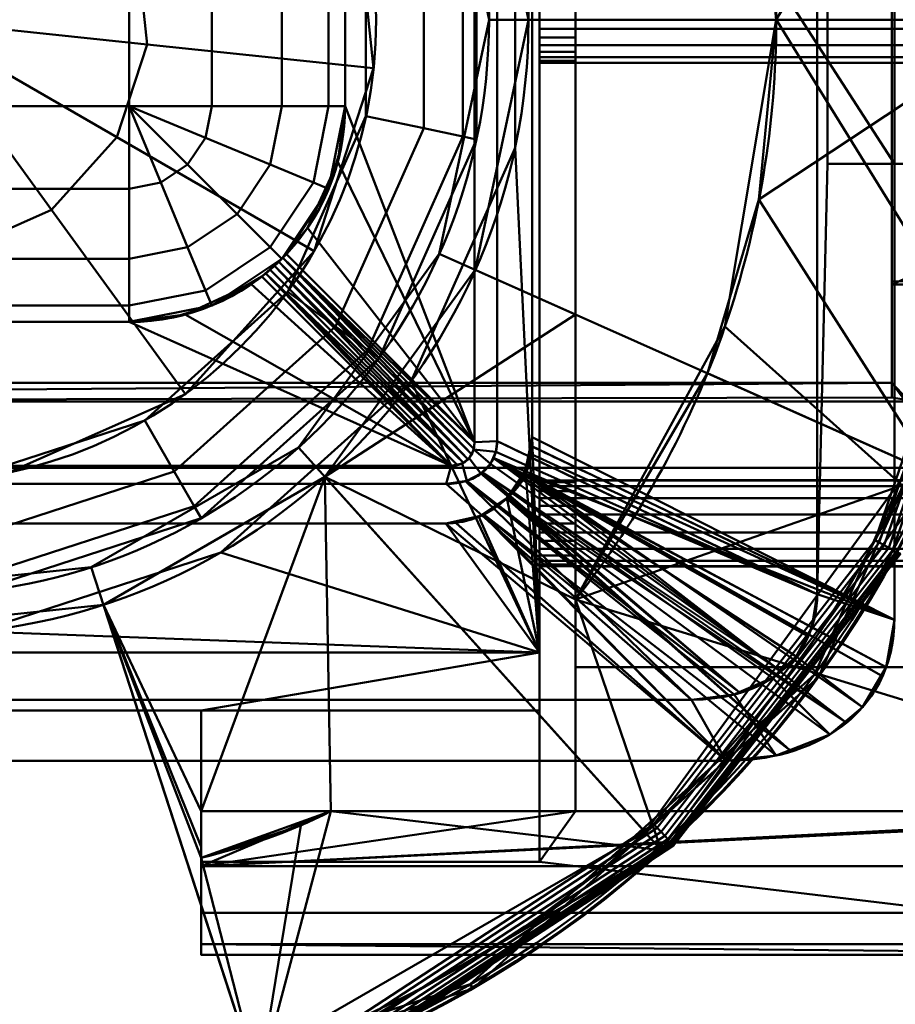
# Model space of a CAD drawing. Header units: millimetres. Extents: x -363 to 363, y -103 to 103.
# Tile 12 of 21: x 7 to 68, y -68 to 0. Entities that reach past the tile are written whole.
import ezdxf

# ---------------------------------------------------------------- set-up
doc = ezdxf.new("R2010")
doc.units = ezdxf.units.MM
doc.layers.add('1', color=7, linetype='CONTINUOUS', true_color=0xffffff)

msp = doc.modelspace()

# ---------------------------------------------------------------- linework, layer by layer
at = {"layer": '1', "color": 30, "linetype": 'Continuous', "lineweight": 50}
for p, q in [((43.5, -43.964, 17.65), (43.5, 43.964, 17.65)), ((43.5, 43.964, 7.65), (43.5, -43.964, 7.65)), ((62.804, 39.931, -27.85), (62.804, -39.931, -27.85)), ((39, -29.362, -12.85), (39, 29.362, -12.85)), ((40.566, 29.289, -12.85), (40.566, -29.289, -12.85)), ((43, 29, 7.65), (43, -29, 7.65)), ((43, -29, -10.873), (43, 29, -10.873)), ((68, -18.395, -43.7), (68, 18.395, -43.7)), ((68, 18.197, -45.2), (68, -18.197, -45.2)), ((63.519, -10, -27.85), (63.519, 10, -27.85)), ((15, 6, -16.35), (15, -6, -16.35)), ((30, -6, -1.35), (30, 6, -1.35)), ((30, 6, 0.003), (30, -6, 0.003)), ((46, -3, 12.65), (94, -3, 12.65)), ((46, -32, 12.65), (46, -3, 12.65)), ((15, -6, -16.35), (-15, -6, -16.35)), ((30, -6, 0.003), (30, -6, -1.35)), ((87.018, -10, -43.7), (63.519, -10, -27.85)), ((68.169, -10, -27.85), (63.519, -10, -27.85)), ((68.169, -10, -27.85), (68.169, -41.696, -27.85)), ((91.668, -10, -43.7), (68.169, -10, -27.85)), ((39, -29.362, -12.85), (25.921, -16.283, 5.829)), ((24.205, -17.843, 5.94), (37.362, -31, -12.85)), ((74, -18, -46.7), (68, -18.197, -45.2)), ((68, -18.197, -45.2), (68, -26.253, -47.358)), ((68, -25.242, -45.535), (68, -18.395, -43.7)), ((120.759, -18.395, -43.7), (68, -18.395, -43.7)), ((-15, -21, -1.35), (15, -21, -1.35)), ((15, -21, 1.431), (-15, -21, 1.431)), ((15, -21, -1.35), (15, -21, 1.431)), ((68, -25.242, -45.535), (-68, -25.242, -45.535)), ((68, -26.253, -47.358), (68, -25.242, -45.535)), ((69.684, -26.537, -47.87), (-69.684, -26.537, -47.87)), ((68, -26.253, -47.358), (69.684, -26.537, -47.87)), ((43, -29, 7.65), (43, -29, -10.873)), ((-74, -31.128, -50.218), (74, -31.128, -50.218)), ((37.362, -31, -12.85), (-37.362, -31, -12.85)), ((94, -32, 12.65), (46, -32, 12.65)), ((37.026, -32.257, -12.85), (-37.026, -32.257, -12.85)), ((37, -35, 7.65), (-37, -35, 7.65)), ((37, -35, -11.35), (-37, -35, -11.35)), ((37, -35, -11.35), (37, -35, 7.65)), ((46, -45, 12.65), (46, -38, 12.65)), ((46, -38, 12.65), (94, -38, 12.65)), ((43.5, -43.964, 17.65), (-43.5, -43.964, 17.65)), ((43.5, -43.964, 7.65), (-43.5, -43.964, 7.65)), ((43.5, -55, 28.686), (43.5, -43.964, 17.65)), ((43.5, -43.964, 7.65), (43.5, -55, -3.386)), ((46, -45, 12.65), (46, -55, 22.65)), ((94, -45, 12.65), (46, -45, 12.65)), ((54.069, -47.257, -27.85), (-54.069, -47.257, -27.85)), ((-20, -48, 3.614), (20, -48, 3.614)), ((20, -48, 21.686), (-20, -48, 21.686)), ((20, -58.536, 25.15), (20, -48, 14.614)), ((20, -55, 28.686), (20, -48, 21.686)), ((20, -48, 3.614), (20, -48, 10.686)), ((20, -48, 10.686), (20, -58.536, 0.15)), ((20, -48, 14.614), (20, -48, 21.686)), ((43.5, -48, 14.614), (20, -48, 14.614)), ((20, -48, 3.614), (20, -55, -3.386)), ((43.5, -48, 10.686), (20, -48, 10.686)), ((43.5, -58.536, 25.15), (43.5, -48, 14.614)), ((43.5, -48, 10.686), (43.5, -58.536, 0.15)), ((43.5, -48, 10.686), (43.5, -48, 14.614)), ((56.479, -51.5, -27.85), (-56.479, -51.5, -27.85)), ((20, -55, 28.686), (20, -55, 31.857)), ((20, -55, -9.85), (20, -55, -3.386)), ((20, -55, -9.85), (97.5, -55, -9.85)), ((20, -55, -3.386), (43.5, -55, -3.386)), ((43.5, -55, 28.686), (20, -55, 28.686)), ((46, -55, 35.15), (29.006, -55, 35.15)), ((46, -55, 25.15), (43.5, -55, 25.15)), ((43.5, -55, 0.15), (97.5, -55, 0.15)), ((43.5, -55, 0.15), (43.5, -55, -3.386)), ((43.5, -55, 28.686), (43.5, -55, 25.15)), ((43.5, -55, 25.15), (43.5, -58.536, 25.15)), ((43.5, -58.536, 0.15), (43.5, -55, 0.15)), ((46, -55, 25.15), (46, -55, 22.65)), ((46, -55, 22.65), (94, -55, 22.65)), ((46, -55, 35.15), (46, -55, 25.15)), ((94, -55, 35.15), (46, -55, 35.15)), ((94, -55, 25.15), (46, -55, 25.15)), ((20, -65, 25.15), (20, -58.536, 25.15)), ((20, -58.536, 0.15), (20, -65, 0.15)), ((43.5, -58.536, 25.15), (20, -58.536, 25.15)), ((20, -58.536, 0.15), (43.5, -58.536, 0.15)), ((20, -65, 0.15), (97.5, -65, 0.15)), ((97.5, -65, 25.15), (20, -65, 25.15))]:
    msp.add_line(p, q, dxfattribs=at)
for centre, radius in [((0, 0, 50.5), 77.734), ((0, 0, 50.946), 75.987), ((0, 0, 17.65), 42.744), ((0, 0, 18.543), 40)]:
    msp.add_circle(centre, radius, dxfattribs=at)
at = {"layer": '1', "color": 30, "linetype": 'Continuous', "lineweight": 50, "extrusion": (0, 0, -1)}
for centre, radius in [((0, 0, -49.088), 77.66), ((0, 0, -50.872), 77.399), ((0, 0, -31.65), 40), ((0, 0, -42.908), 32.153)]:
    msp.add_circle(centre, radius, dxfattribs=at)
at = {"layer": '1', "color": 30, "linetype": 'Continuous', "lineweight": 50, "extrusion": (-1, 0, 0)}
for centre in [(0, 12.65, -43.5), (35, 12.65, -43.5)]:
    msp.add_circle(centre, 3, dxfattribs=at)
at = {"layer": '1', "color": 30, "linetype": 'Continuous', "lineweight": 50, "extrusion": (1, 0, 0)}
for centre, radius, start, end in [((0, 12.65, 46), 3, 360, 180), ((-6, -1.35, 15), 15, 180, 270), ((-35, 12.65, 46), 3, 360, 180), ((0, 790.4, 46), 757.25, 265.834869, 266.950034)]:
    msp.add_arc(centre, radius, start, end, dxfattribs=at)
at = {"layer": '1', "color": 30, "linetype": 'Continuous', "lineweight": 50}
for centre, radius in [((15, -6, -1.35), 15), ((37, -29, 7.65), 6)]:
    msp.add_arc(centre, radius, 270, 0, dxfattribs=at)
at = {"layer": '1', "color": 30, "linetype": 'Continuous', "lineweight": 50, "extrusion": (-2.00618e-32, 1, 1.73472e-16)}
msp.add_arc((-15, -1.35, -6), 15, 180, 270, dxfattribs=at)
at = {"layer": '1', "color": 30, "linetype": 'Continuous', "lineweight": 50, "extrusion": (0, 8.67362e-16, -1)}
msp.add_arc((-37, -29, 10.85), 6, 186.1468, 225.21863, dxfattribs=at)
at = {"layer": '1', "color": 30, "linetype": 'Continuous', "lineweight": 50, "extrusion": (-1, 0, 0)}
for centre, start, end in [((55, 0.15, -20), 270, 360), ((55, 25.15, -20), 0, 71.08261)]:
    msp.add_arc(centre, 10, start, end, dxfattribs=at)
at = {"layer": '1', "color": 30, "linetype": 'Continuous', "lineweight": 50, "extrusion": (-0.819152, 4.83284e-16, -0.573576)}
msp.add_ellipse((15, -6, 21.426), major_axis=(-15, 0, 21.422), ratio=0.573576, start_param=3.141593, end_param=3.896896, dxfattribs=at)
at = {"layer": '1', "color": 30, "linetype": 'Continuous', "lineweight": 50, "extrusion": (0, -0.819152, 0.573576)}
msp.add_ellipse((15, -6, 22.854), major_axis=(0, 15, 21.422), ratio=0.573576, start_param=3.141593, end_param=3.802297, dxfattribs=at)
at = {"layer": '1', "color": 30, "linetype": 'Continuous', "lineweight": 50}
msp.add_ellipse((36.558, -28.558, -12.85), major_axis=(1.99, -1.99), ratio=0.710565, start_param=5.665404, end_param=6.900967, dxfattribs=at)
at = {"layer": '1', "color": 30, "linetype": 'Continuous', "lineweight": 50, "extrusion": (0.559193, -6.77985e-16, 0.829038)}
msp.add_ellipse((37, -29, -6.826), major_axis=(-6, 0, 4.047), ratio=0.829038, start_param=3.035632, end_param=3.141593, dxfattribs=at)
at = {"layer": '1', "color": 30, "linetype": 'Continuous', "lineweight": 50, "extrusion": (0, 0.707107, -0.707107)}
msp.add_ellipse((37, -29, -5.35), major_axis=(0, 6, 6), ratio=0.707107, start_param=3.026834, end_param=3.141593, dxfattribs=at)
at = {"layer": '1', "color": 30, "linetype": 'Continuous', "lineweight": 50}
for points, knots in [([(46, 40.291, 34.223), (46, 34.15, 30.579), (46, 27.718, 27.207), (46, 17.663, 23.445), (46, 14.241, 22.41), (46, 7.195, 20.971), (46, 3.56, 20.58), (46, -7.17, 20.584), (46, -14.346, 22.201), (46, -27.736, 27.216), (46, -34.11, 30.556), (46, -40.291, 34.223)], [0, 0, 0, 0, 0.25, 0.25, 0.375, 0.375, 0.5, 0.5, 0.75, 0.75, 1, 1, 1, 1]), ([(46, -40.291, 34.223), (48.255, -37.462, 34.072), (50.284, -34.406, 33.925), (53.766, -28.037, 33.662), (55.22, -24.735, 33.546), (57.574, -17.905, 33.354), (58.477, -14.342, 33.277), (59.665, -7.189, 33.176), (59.96, -3.594, 33.15), (59.958, 3.63, 33.15), (59.654, 7.294, 33.177), (58.454, 14.444, 33.279), (57.565, 17.936, 33.355), (55.211, 24.758, 33.547), (53.727, 28.118, 33.666), (50.241, 34.474, 33.928), (48.247, 37.473, 34.072), (46, 40.291, 34.223)], [0, 0, 0, 0, 0.125, 0.125, 0.25, 0.25, 0.375, 0.375, 0.5, 0.5, 0.625, 0.625, 0.75, 0.75, 0.875, 0.875, 1, 1, 1, 1]), ([(25.921, -16.283, 5.829), (25.82, -16.39, 5.974), (25.701, -16.513, 6.099), (25.437, -16.775, 6.283), (25.287, -16.918, 6.344), (24.998, -17.184, 6.376), (24.855, -17.31, 6.357), (24.592, -17.533, 6.259), (24.468, -17.635, 6.183), (24.303, -17.767, 6.042), (24.253, -17.806, 5.993), (24.205, -17.843, 5.94)], [0, 0, 0, 0, 0.242265, 0.242265, 0.486879, 0.486879, 0.704297, 0.704297, 0.907037, 0.907037, 1, 1, 1, 1]), ([(37.026, -32.257, -12.85), (37.509, -32.257, -12.85), (37.999, -32.192, -12.85), (38.808, -31.929, -12.85), (39.147, -31.763, -12.85), (39.693, -31.358, -12.85), (39.918, -31.129, -12.85), (40.269, -30.614, -12.85), (40.4, -30.32, -12.85), (40.537, -29.78, -12.85), (40.566, -29.533, -12.85), (40.566, -29.289, -12.85)], [0, 0, 0, 0, 0.281341, 0.281341, 0.495618, 0.495618, 0.676837, 0.676837, 0.858639, 0.858639, 1, 1, 1, 1]), ([(42.966, -29.635, -10.851), (44.643, -30.437, -11.982), (46.32, -31.24, -13.113), (54.721, -35.26, -18.779), (61.445, -38.478, -23.315), (68.169, -41.696, -27.85)], [0, 0, 0, 0, 0.199617, 0.199617, 1, 1, 1, 1]), ([(56.479, -51.5, -27.85), (51.788, -47.371, -23.721), (47.097, -43.242, -19.592), (40.833, -37.729, -14.079), (39.26, -36.345, -12.695), (37.687, -34.961, -11.311)], [0, 0, 0, 0, 0.748921, 0.748921, 1, 1, 1, 1]), ([(62.804, -39.931, -27.85), (62.804, -41.006, -27.85), (62.578, -42.073, -27.85), (61.648, -43.98, -27.85), (60.94, -44.817, -27.85), (58.385, -46.745, -27.85), (56.21, -47.257, -27.85), (54.069, -47.257, -27.85)], [0, 0, 0, 0, 0.25, 0.25, 0.5, 0.5, 1, 1, 1, 1]), ([(68.169, -41.696, -27.85), (68.169, -43.134, -27.85), (67.87, -44.558, -27.85), (66.626, -47.114, -27.85), (65.679, -48.235, -27.85), (62.268, -50.811, -27.85), (59.347, -51.5, -27.85), (56.479, -51.5, -27.85)], [0, 0, 0, 0, 0.25, 0.25, 0.5, 0.5, 1, 1, 1, 1])]:
    msp.add_open_spline(points, degree=3, knots=knots, dxfattribs=at)
for points in [[(40.566, -29.289, -12.85), (47.979, -32.836, -17.85), (55.391, -36.384, -22.85), (62.804, -39.931, -27.85)], [(41.226, -33.259, -10.85), (42.326, -32.401, -10.85), (42.963, -31.032, -10.85), (42.966, -29.642, -10.85)], [(42.966, -29.635, -10.851), (42.966, -29.637, -10.85), (42.966, -29.64, -10.85), (42.966, -29.642, -10.85)], [(54.069, -47.257, -27.85), (48.388, -42.257, -22.85), (42.707, -37.257, -17.85), (37.026, -32.257, -12.85)], [(41.226, -33.259, -10.85), (40.267, -34.211, -10.952), (39.023, -34.806, -11.156), (37.687, -34.961, -11.311)], [(20, -58.242, 34.61), (23.09, -57.485, 34.869), (26.163, -56.499, 35.15), (29.006, -55, 35.15)], [(20, -55, 31.857), (23.049, -55, 32.796), (26.047, -55, 33.907), (29.006, -55, 35.15)], [(20, -55, 31.857), (20, -56.082, 32.773), (20, -57.163, 33.691), (20, -58.242, 34.61)]]:
    msp.add_open_spline(points, degree=3, dxfattribs=at)
at = {"layer": '1', "color": 27, "linetype": 'Continuous', "lineweight": 50}
for points in [[(94, -55, 35.15), (94, 55, 35.15), (59.959, 0.018, 33.15)], [(40.566, 29.289, -12.85), (62.804, 39.931, -27.85), (62.804, -39.931, -27.85), (40.566, -29.289, -12.85)], [(62.804, -39.931, -27.85), (62.804, 39.931, -27.85), (63.519, 10, -27.85), (63.519, -10, -27.85)], [(70.946, 31.587, 49.088), (77.66, 0, 49.088), (58.748, 12.554, 33.254)], [(36.542, 16.269, 18.543), (40, 0, 18.543), (75.987, 0, 50.946), (69.417, 30.907, 50.946)], [(39, 29.362, -12.85), (39, -29.362, -12.85), (30, -6, 0.003), (30, 6, 0.003)], [(39, -29.362, -12.85), (39, 29.362, -12.85), (40.566, 29.289, -12.85), (40.566, -29.289, -12.85)], [(43, -29, 7.65), (43, -29, -10.873), (43, 29, -10.873), (43, 29, 7.65)], [(43, 29, -10.873), (68.169, -10, -27.85), (68.169, 10, -27.85)], [(68.169, -41.696, -27.85), (68.169, -10, -27.85), (43, 29, -10.873), (43, -29, -10.873)], [(46, 0, 20.581), (42.744, 0, 17.65), (39.049, 17.386, 17.65), (46, 20.481, 24.501)], [(68, -18.395, -43.7), (68, 18.395, -43.7), (68, 18.197, -45.2), (68, -18.197, -45.2)], [(68, 18.395, -43.7), (68, -18.395, -43.7), (87.018, -10, -43.7), (87.018, 10, -43.7)], [(68, -18.197, -45.2), (68, 18.197, -45.2), (74, 18, -46.7), (74, -18, -46.7)], [(77.66, 0, 49.088), (59.959, 0, 33.15), (58.748, 12.554, 33.254)], [(63.519, 10, -27.85), (87.018, 10, -43.7), (87.018, -10, -43.7), (63.519, -10, -27.85)], [(68.169, -10, -27.85), (91.668, -10, -43.7), (91.668, 10, -43.7), (68.169, 10, -27.85)], [(46, -7.01, 21.06), (46, 6.907, 21.046), (46, 0, 15.65), (46, -1.148, 15.422)], [(46, 1.148, 15.422), (46, 0, 15.65), (46, 6.907, 21.046)], [(40, 0, 18.543), (36.542, -16.269, 18.543), (69.417, -30.907, 50.946), (75.987, 0, 50.946)], [(46, -20.481, 24.501), (39.049, -17.386, 17.65), (42.744, 0, 17.65), (46, 0, 20.581)], [(59.959, 0.018, 33.15), (56.397, -21.32, 33.45), (94, -55, 35.15)], [(58.76, -12.492, 33.253), (77.66, 0, 49.088), (70.946, -31.587, 49.088)], [(58.76, -12.492, 33.253), (59.959, 0, 33.15), (77.66, 0, 49.088)], [(46, -1.148, 15.422), (46, -2.121, 14.771), (46, -7.01, 21.06)], [(46, -11.77, 21.916), (46, -7.01, 21.06), (46, -2.121, 14.771), (46, -2.772, 13.798)], [(46, -28.041, 27.67), (46, -2.772, 13.798), (46, -32.228, 13.798), (46, -32.879, 14.771)], [(46, -2.772, 13.798), (46, -28.041, 27.67), (46, -11.77, 21.916)], [(46, -2.772, 13.798), (46, -3, 12.65), (46, -32, 12.65), (46, -32.228, 13.798)], [(46, -3, 12.65), (94, -3, 12.65), (94, -32, 12.65), (46, -32, 12.65)], [(39, -29.362, -12.85), (29.491, -9.876, 0.731), (30, -6, 0.003)], [(27.383, -14.465, 3.74), (29.491, -9.876, 0.731), (39, -29.362, -12.85)], [(62.804, -39.931, -27.85), (63.519, -10, -27.85), (68.169, -10, -27.85), (68.169, -41.696, -27.85)], [(63.519, -10, -27.85), (87.018, -10, -43.7), (91.668, -10, -43.7), (68.169, -10, -27.85)], [(68, -18.395, -43.7), (120.759, -18.395, -43.7), (91.668, -10, -43.7), (87.018, -10, -43.7)], [(70.946, -31.587, 49.088), (55.18, -24.568, 33.549), (58.76, -12.492, 33.253)], [(67.123, -36.325, 51.145), (75.281, -12.562, 51.145), (74.95, -12.507, 50.946), (66.828, -36.166, 50.946)], [(67.463, -36.509, 51.201), (75.662, -12.626, 51.201), (75.281, -12.562, 51.145), (67.123, -36.325, 51.145)], [(67.795, -36.689, 51.105), (76.035, -12.688, 51.105), (75.662, -12.626, 51.201), (67.463, -36.509, 51.201)], [(68.07, -36.838, 50.872), (76.343, -12.739, 50.872), (76.035, -12.688, 51.105), (67.795, -36.689, 51.105)], [(39, -29.362, -12.85), (25.921, -16.283, 5.829), (27.383, -14.465, 3.74)], [(25.68, -16.533, 6.104), (25.921, -16.283, 5.829), (39, -29.362, -12.85)], [(36.542, -16.269, 18.543), (26.765, -29.726, 18.543), (50.845, -56.469, 50.946), (69.417, -30.907, 50.946)], [(62.888, -45.691, 50.5), (76.035, -16.162, 50.5), (75.708, -16.092, 50.872), (62.617, -45.494, 50.872)], [(38.217, -30.796, -12.85), (24.788, -17.366, 6.329), (25.096, -17.093, 6.364)], [(38.549, -30.549, -12.85), (25.096, -17.093, 6.364), (25.394, -16.815, 6.29)], [(38.549, -30.549, -12.85), (38.217, -30.796, -12.85), (25.096, -17.093, 6.364)], [(38.796, -30.217, -12.85), (25.394, -16.815, 6.29), (25.68, -16.533, 6.104)], [(25.394, -16.815, 6.29), (38.796, -30.217, -12.85), (38.549, -30.549, -12.85)], [(39, -29.362, -12.85), (38.948, -29.816, -12.85), (25.68, -16.533, 6.104)], [(38.948, -29.816, -12.85), (38.796, -30.217, -12.85), (25.68, -16.533, 6.104)], [(37.362, -31, -12.85), (24.205, -17.843, 5.94), (24.481, -17.624, 6.183)], [(24.481, -17.624, 6.183), (24.788, -17.366, 6.329), (38.217, -30.796, -12.85)], [(24.481, -17.624, 6.183), (37.816, -30.948, -12.85), (37.362, -31, -12.85)], [(24.481, -17.624, 6.183), (38.217, -30.796, -12.85), (37.816, -30.948, -12.85)], [(28.602, -31.765, 17.65), (39.049, -17.386, 17.65), (46, -20.481, 24.501)], [(37.362, -31, -12.85), (18.876, -20.491, 2.159), (23.465, -18.383, 5.168)], [(23.465, -18.383, 5.168), (24.205, -17.843, 5.94), (37.362, -31, -12.85)], [(69.684, -26.537, -47.87), (68, -26.253, -47.358), (68, -18.197, -45.2), (74, -18, -46.7)], [(68, -18.197, -45.2), (68, -26.253, -47.358), (68, -25.242, -45.535), (68, -18.395, -43.7)], [(109.124, -69.237, -57.323), (120.759, -18.395, -43.7), (68, -18.395, -43.7), (68, -25.242, -45.535)], [(15, -21, 1.431), (18.876, -20.491, 2.159), (37.362, -31, -12.85)], [(46, -20.481, 24.501), (46, -40.291, 34.223), (28.602, -31.765, 17.65)], [(-15, -21, 1.431), (15, -21, 1.431), (37.362, -31, -12.85), (-37.362, -31, -12.85)], [(94, -55, 35.15), (56.397, -21.32, 33.45), (46, -40.291, 34.223)], [(46, -40.291, 34.223), (55.18, -24.568, 33.549), (70.946, -31.587, 49.088)], [(-103.549, -73.384, -58.434), (103.549, -73.384, -58.434), (68, -25.242, -45.535), (-68, -25.242, -45.535)], [(-69.684, -26.537, -47.87), (-68, -26.253, -47.358), (68, -25.242, -45.535), (68, -26.253, -47.358)], [(-68, -26.253, -47.358), (-68, -25.242, -45.535), (68, -25.242, -45.535)], [(68, -25.242, -45.535), (103.873, -73.377, -58.433), (106.424, -72.744, -58.263)], [(68, -25.242, -45.535), (103.549, -73.384, -58.434), (103.873, -73.377, -58.433)], [(106.424, -72.744, -58.263), (108.116, -71.375, -57.896), (109.124, -69.237, -57.323), (68, -25.242, -45.535)], [(74, -31.128, -50.218), (-74, -31.128, -50.218), (-69.684, -26.537, -47.87), (69.684, -26.537, -47.87)], [(68, -26.253, -47.358), (69.684, -26.537, -47.87), (-69.684, -26.537, -47.87)], [(46, -37.516, 32.609), (46, -28.041, 27.67), (46, -33.852, 15.422), (46, -35, 15.65)], [(46, -32.879, 14.771), (46, -33.852, 15.422), (46, -28.041, 27.67)], [(40.566, -29.289, -12.85), (40.477, -30.017, -12.85), (38.937, -29.863, -12.85), (39, -29.362, -12.85)], [(40.477, -30.017, -12.85), (40.566, -29.289, -12.85), (62.804, -39.931, -27.85)], [(42.966, -29.642, -10.85), (43, -29, 7.65), (42.543, -31.296, 7.65)], [(43, -29, 7.65), (42.966, -29.642, -10.85), (42.966, -29.635, -10.851)], [(42.966, -29.635, -10.851), (43, -29, -10.873), (43, -29, 7.65)], [(43, -29, -10.873), (42.966, -29.635, -10.851), (68.169, -41.696, -27.85)], [(26.765, -29.726, 18.543), (12.361, -38.042, 18.543), (23.481, -72.268, 50.946), (50.845, -56.469, 50.946)], [(40.093, -30.872, -12.85), (39.443, -31.544, -12.85), (38.633, -30.457, -12.85), (38.937, -29.863, -12.85)], [(38.937, -29.863, -12.85), (40.477, -30.017, -12.85), (40.093, -30.872, -12.85)], [(40.28, -30.455, -12.85), (40.477, -30.017, -12.85), (62.804, -39.931, -27.85)], [(42.549, -31.603, -10.85), (42.937, -30.179, -10.85), (42.966, -29.642, -10.85), (42.407, -31.6, -10.85)], [(42.543, -31.296, 7.65), (42.543, -31.296, -10.85), (42.966, -29.642, -10.85)], [(42.966, -29.642, -10.85), (42.937, -30.179, -10.85), (68.169, -41.696, -27.85)], [(68.169, -41.696, -27.85), (42.966, -29.635, -10.851), (42.966, -29.642, -10.85)], [(38.131, -30.839, -12.85), (38.633, -30.457, -12.85), (39.443, -31.544, -12.85), (38.458, -32.043, -12.85)], [(60.247, -45.238, -27.85), (40.093, -30.872, -12.85), (40.28, -30.455, -12.85)], [(40.28, -30.455, -12.85), (61.336, -44.252, -27.85), (60.247, -45.238, -27.85)], [(40.28, -30.455, -12.85), (62.113, -42.824, -27.85), (61.336, -44.252, -27.85)], [(62.804, -39.931, -27.85), (62.444, -42.215, -27.85), (40.28, -30.455, -12.85)], [(62.444, -42.215, -27.85), (62.113, -42.824, -27.85), (40.28, -30.455, -12.85)], [(68.169, -41.696, -27.85), (42.937, -30.179, -10.85), (42.554, -31.586, -10.85)], [(-74, -31.128, -50.218), (74, -31.128, -50.218), (102.692, -74.116, -61.736), (-102.692, -74.116, -61.736)], [(-37.362, -31, -12.85), (37.362, -31, -12.85), (37.026, -32.257, -12.85), (-37.026, -32.257, -12.85)], [(37.362, -31, -12.85), (38.131, -30.839, -12.85), (38.458, -32.043, -12.85), (37.026, -32.257, -12.85)], [(57.386, -46.743, -27.85), (39.443, -31.544, -12.85), (39.538, -31.446, -12.85)], [(60.247, -45.238, -27.85), (39.538, -31.446, -12.85), (40.093, -30.872, -12.85)], [(39.538, -31.446, -12.85), (59.697, -45.736, -27.85), (57.386, -46.743, -27.85)], [(39.538, -31.446, -12.85), (60.247, -45.238, -27.85), (59.697, -45.736, -27.85)], [(42.543, -31.296, -10.85), (42.543, -31.296, 7.65), (41.243, -33.243, 7.65), (41.243, -33.243, -10.85)], [(20, -55, 31.857), (13.209, -40.652, 17.65), (28.602, -31.765, 17.65)], [(28.602, -31.765, 17.65), (29.006, -55, 35.15), (20, -55, 31.857)], [(28.602, -31.765, 17.65), (51.964, -57.712, 49.088), (29.006, -55, 35.15)], [(46, -40.291, 34.223), (51.964, -57.712, 49.088), (28.602, -31.765, 17.65)], [(54.069, -47.257, -27.85), (37.026, -32.257, -12.85), (38.375, -32.055, -12.85)], [(57.386, -46.743, -27.85), (38.375, -32.055, -12.85), (38.458, -32.043, -12.85)], [(38.375, -32.055, -12.85), (57.386, -46.743, -27.85), (57.037, -46.895, -27.85)], [(38.375, -32.055, -12.85), (57.037, -46.895, -27.85), (54.069, -47.257, -27.85)], [(38.458, -32.043, -12.85), (39.443, -31.544, -12.85), (57.386, -46.743, -27.85)], [(42.407, -31.6, -10.85), (41.226, -33.259, -10.85), (41.714, -32.821, -10.85), (42.549, -31.603, -10.85)], [(64.744, -48.792, -27.85), (42.549, -31.603, -10.85), (41.714, -32.821, -10.85)], [(65.952, -47.785, -27.85), (42.554, -31.586, -10.85), (42.549, -31.603, -10.85)], [(42.549, -31.603, -10.85), (64.744, -48.792, -27.85), (65.952, -47.785, -27.85)], [(42.554, -31.586, -10.85), (67.605, -44.992, -27.85), (68.169, -41.696, -27.85)], [(42.554, -31.586, -10.85), (67.257, -45.581, -27.85), (67.605, -44.992, -27.85)], [(65.952, -47.785, -27.85), (67.257, -45.581, -27.85), (42.554, -31.586, -10.85)], [(70.946, -31.587, 49.088), (51.964, -57.712, 49.088), (46, -40.291, 34.223)], [(-54.069, -47.257, -27.85), (-37.026, -32.257, -12.85), (37.026, -32.257, -12.85), (54.069, -47.257, -27.85)], [(41.714, -32.821, -10.85), (41.306, -33.188, -10.85), (64.744, -48.792, -27.85)], [(41.226, -33.259, -10.85), (41.243, -33.243, 7.65), (39.296, -34.543, 7.65)], [(39.296, -34.543, 7.65), (39.577, -34.418, -11.06), (41.226, -33.259, -10.85)], [(41.226, -33.259, -10.85), (39.642, -34.373, -11.052), (60.894, -50.768, -27.85)], [(41.306, -33.188, -10.85), (41.226, -33.259, -10.85), (60.894, -50.768, -27.85)], [(41.226, -33.259, -10.85), (41.243, -33.243, -10.85), (41.243, -33.243, 7.65)], [(60.894, -50.768, -27.85), (63.68, -49.677, -27.85), (41.306, -33.188, -10.85)], [(63.68, -49.677, -27.85), (64.744, -48.792, -27.85), (41.306, -33.188, -10.85)], [(37, -35, 7.65), (37.687, -34.961, -11.311), (39.284, -34.502, -11.099)], [(39.284, -34.502, -11.099), (39.296, -34.543, 7.65), (37, -35, 7.65)], [(39.577, -34.418, -11.06), (37.687, -34.961, -11.311), (56.479, -51.5, -27.85)], [(39.296, -34.543, 7.65), (39.284, -34.502, -11.099), (39.577, -34.418, -11.06)], [(39.642, -34.373, -11.052), (39.577, -34.418, -11.06), (56.479, -51.5, -27.85)], [(56.479, -51.5, -27.85), (59.953, -51.136, -27.85), (39.642, -34.373, -11.052)], [(59.953, -51.136, -27.85), (60.894, -50.768, -27.85), (39.642, -34.373, -11.052)], [(37, -35, -11.35), (-37, -35, -11.35), (-56.479, -51.5, -27.85), (56.479, -51.5, -27.85)], [(-37, -35, 7.65), (-37, -35, -11.35), (37, -35, -11.35), (37, -35, 7.65)], [(37, -35, 7.65), (37, -35, -11.35), (37.687, -34.961, -11.311)], [(56.479, -51.5, -27.85), (37.687, -34.961, -11.311), (37, -35, -11.35)], [(46, -40.291, 34.223), (46, -37.516, 32.609), (46, -35, 15.65), (46, -36.148, 15.422)], [(46, -36.148, 15.422), (46, -37.121, 14.771), (46, -55, 35.15), (46, -40.291, 34.223)], [(51.692, -56.152, 51.145), (67.123, -36.325, 51.145), (66.828, -36.166, 50.946), (51.464, -55.905, 50.946)], [(51.953, -56.436, 51.201), (67.463, -36.509, 51.201), (67.123, -36.325, 51.145), (51.692, -56.152, 51.145)], [(52.209, -56.714, 51.105), (67.795, -36.689, 51.105), (67.463, -36.509, 51.201), (51.953, -56.436, 51.201)], [(52.421, -56.944, 50.872), (68.07, -36.838, 50.872), (67.795, -36.689, 51.105), (52.209, -56.714, 51.105)], [(46, -37.121, 14.771), (46, -37.772, 13.798), (46, -55, 22.65), (46, -55, 25.15)], [(46, -55, 25.15), (46, -55, 35.15), (46, -37.121, 14.771)], [(52.597, -57.136, 49.088), (68.3, -36.962, 49.088), (68.505, -37.073, 49.4), (52.756, -57.308, 49.4)], [(52.783, -57.337, 50.165), (68.54, -37.092, 50.165), (68.365, -36.997, 50.5), (52.648, -57.19, 50.5)], [(52.756, -57.308, 49.4), (68.505, -37.073, 49.4), (68.589, -37.119, 49.779), (52.821, -57.378, 49.779)], [(52.821, -57.378, 49.779), (68.589, -37.119, 49.779), (68.54, -37.092, 50.165), (52.783, -57.337, 50.165)], [(12.361, -38.042, 18.543), (-4.181, -39.781, 18.543), (-7.943, -75.571, 50.946), (23.481, -72.268, 50.946)], [(46, -37.772, 13.798), (46, -38, 12.65), (46, -45, 12.65), (46, -55, 22.65)], [(46, -38, 12.65), (94, -38, 12.65), (94, -45, 12.65), (46, -45, 12.65)], [(46, -40.291, 34.223), (46, -55, 35.15), (94, -55, 35.15)], [(68.169, -41.696, -27.85), (67.605, -44.992, -27.85), (62.444, -42.215, -27.85), (62.804, -39.931, -27.85)], [(23.998, -73.859, 49.088), (-8.118, -77.234, 49.088), (-4.468, -42.51, 17.65), (13.209, -40.652, 17.65)], [(13.209, -40.652, 17.65), (20, -55, 31.857), (20, -57.48, 33.962)], [(20, -57.48, 33.962), (20, -58.242, 34.61), (13.209, -40.652, 17.65)], [(20, -58.242, 34.61), (23.998, -73.859, 49.088), (13.209, -40.652, 17.65)], [(61.336, -44.252, -27.85), (62.444, -42.215, -27.85), (67.605, -44.992, -27.85), (65.952, -47.785, -27.85)], [(59.697, -45.736, -27.85), (61.336, -44.252, -27.85), (65.952, -47.785, -27.85), (63.68, -49.677, -27.85)], [(94, -55, 22.65), (46, -55, 22.65), (46, -45, 12.65), (94, -45, 12.65)], [(38.867, -67.319, 50.5), (62.888, -45.691, 50.5), (62.617, -45.494, 50.872), (38.7, -67.03, 50.872)], [(57.037, -46.895, -27.85), (59.697, -45.736, -27.85), (63.68, -49.677, -27.85), (59.953, -51.136, -27.85)], [(54.069, -47.257, -27.85), (57.037, -46.895, -27.85), (59.953, -51.136, -27.85), (56.479, -51.5, -27.85)], [(56.479, -51.5, -27.85), (-56.479, -51.5, -27.85), (-54.069, -47.257, -27.85), (54.069, -47.257, -27.85)], [(23.998, -73.859, 49.088), (26.919, -55.99, 35.101), (29.006, -55, 35.15)], [(29.006, -55, 35.15), (51.964, -57.712, 49.088), (23.998, -73.859, 49.088)], [(94, -55, 25.15), (46, -55, 25.15), (46, -55, 22.65), (94, -55, 22.65)], [(23.998, -73.859, 49.088), (20, -58.242, 34.61), (26.919, -55.99, 35.101)], [(30.658, -69.894, 51.145), (51.692, -56.152, 51.145), (51.464, -55.905, 50.946), (30.524, -69.587, 50.946)], [(30.813, -70.247, 51.201), (51.953, -56.436, 51.201), (51.692, -56.152, 51.145), (30.658, -69.894, 51.145)], [(30.965, -70.594, 51.105), (52.209, -56.714, 51.105), (51.953, -56.436, 51.201), (30.813, -70.247, 51.201)], [(31.091, -70.88, 50.872), (52.421, -56.944, 50.872), (52.209, -56.714, 51.105), (30.965, -70.594, 51.105)], [(31.196, -71.119, 49.088), (52.597, -57.136, 49.088), (52.756, -57.308, 49.4), (31.289, -71.332, 49.4)], [(31.305, -71.369, 50.165), (52.783, -57.337, 50.165), (52.648, -57.19, 50.5), (31.225, -71.186, 50.5)], [(31.289, -71.332, 49.4), (52.756, -57.308, 49.4), (52.821, -57.378, 49.779), (31.328, -71.42, 49.779)], [(31.328, -71.42, 49.779), (52.821, -57.378, 49.779), (52.783, -57.337, 50.165), (31.305, -71.369, 50.165)], [(8.125, -77.308, 50.5), (38.867, -67.319, 50.5), (38.7, -67.03, 50.872), (8.09, -76.975, 50.872)]]:
    msp.add_3dface(points, dxfattribs=at)
at = {"layer": '1', "color": 253, "linetype": 'Continuous', "lineweight": 50}
for points in [[(43.5, -43.964, 17.65), (43.5, 43.964, 17.65), (41.81, 8.887, 17.65), (41.81, -8.887, 17.65)], [(43, -29, 7.65), (43, 29, 7.65), (43.5, 43.964, 7.65), (43.5, -43.964, 7.65)], [(43.5, 43.964, 17.65), (43.5, -43.964, 17.65), (43.5, 0, 15.65)], [(43.5, -43.964, 7.65), (43.5, 43.964, 7.65), (43.5, 34.376, 9.716)], [(43.5, 0, 15.65), (43.5, 1.22, 15.391), (43.5, 43.964, 17.65)], [(43.5, 34.376, 9.716), (43.5, 33.237, 10.223), (43.5, -43.964, 7.65)], [(43.5, 33.237, 10.223), (43.5, 32.402, 11.15), (43.5, -43.964, 7.65)], [(43.5, -43.964, 7.65), (43.5, 32.402, 11.15), (43.5, 0.624, 9.716)], [(30, 6, 0.003), (30, -6, 0.003), (30, -6, -1.35), (30, 6, -1.35)], [(46, 1.22, 15.391), (43.5, 1.22, 15.391), (43.5, 0, 15.65), (46, 0, 15.65)], [(43.5, 0.624, 9.716), (43.5, -0.624, 9.716), (43.5, -43.964, 7.65)], [(43.5, 0.624, 9.716), (97, 0.624, 9.716), (97, -0.624, 9.716), (43.5, -0.624, 9.716)], [(43.5, -43.964, 17.65), (43.5, -1.22, 15.391), (43.5, 0, 15.65)], [(46, 0, 15.65), (43.5, 0, 15.65), (43.5, -1.22, 15.391), (46, -1.22, 15.391)], [(43.5, -0.624, 9.716), (43.5, -32.016, 12.336), (43.5, -32.402, 11.15)], [(43.5, -0.624, 9.716), (43.5, -32.771, 14.657), (43.5, -32.147, 13.577)], [(43.5, -43.964, 17.65), (43.5, -0.624, 9.716), (43.5, -1.763, 10.223)], [(43.5, -32.147, 13.577), (43.5, -32.016, 12.336), (43.5, -0.624, 9.716)], [(43.5, -0.624, 9.716), (43.5, -33.78, 15.391), (43.5, -32.771, 14.657)], [(43.5, -35, 15.65), (43.5, -33.78, 15.391), (43.5, -0.624, 9.716), (43.5, -43.964, 17.65)], [(43.5, -0.624, 9.716), (43.5, -33.237, 10.223), (43.5, -34.376, 9.716)], [(43.5, -32.402, 11.15), (43.5, -33.237, 10.223), (43.5, -0.624, 9.716)], [(43.5, -34.376, 9.716), (43.5, -43.964, 7.65), (43.5, -0.624, 9.716)], [(43.5, -0.624, 9.716), (97, -0.624, 9.716), (97, -1.763, 10.223), (43.5, -1.763, 10.223)], [(43.5, -2.229, 14.657), (43.5, -1.22, 15.391), (43.5, -43.964, 17.65)], [(46, -1.22, 15.391), (43.5, -1.22, 15.391), (43.5, -2.229, 14.657), (46, -2.229, 14.657)], [(43.5, -1.763, 10.223), (43.5, -2.598, 11.15), (43.5, -43.964, 17.65)], [(43.5, -1.763, 10.223), (97, -1.763, 10.223), (97, -2.598, 11.15), (43.5, -2.598, 11.15)], [(43.5, -2.853, 13.577), (43.5, -2.229, 14.657), (43.5, -43.964, 17.65)], [(46, -2.229, 14.657), (43.5, -2.229, 14.657), (43.5, -2.853, 13.577), (46, -2.853, 13.577)], [(43.5, -2.598, 11.15), (43.5, -2.984, 12.336), (43.5, -43.964, 17.65)], [(43.5, -2.598, 11.15), (97, -2.598, 11.15), (97, -2.984, 12.336), (43.5, -2.984, 12.336)], [(43.5, -43.964, 17.65), (43.5, -2.984, 12.336), (43.5, -2.853, 13.577)], [(43.5, -2.853, 13.577), (43.5, -2.984, 12.336), (46, -3, 12.65)], [(46, -3, 12.65), (46, -2.853, 13.577), (43.5, -2.853, 13.577)], [(43.5, -2.984, 12.336), (97, -2.984, 12.336), (94, -3, 12.65), (46, -3, 12.65)], [(29.712, -8.926, 0.415), (28.858, -11.74, -1.35), (30, -6, -1.35)], [(30, -6, -1.35), (30, -6, 0.003), (29.712, -8.926, 0.415)], [(43.5, -43.964, 17.65), (41.81, -8.887, 17.65), (34.581, -25.125, 17.65)], [(29.712, -8.926, 0.415), (28.858, -11.74, 1.634), (28.858, -11.74, -1.35)], [(25.607, -16.607, -1.35), (28.858, -11.74, -1.35), (28.858, -11.74, 1.634)], [(28.858, -11.74, 1.634), (25.921, -16.283, 5.829), (25.607, -16.607, -1.35)], [(25.921, -16.283, 5.829), (25.607, -16.607, 6.164), (25.607, -16.607, -1.35)], [(25.607, -16.607, -1.35), (24.205, -17.843, 5.94), (20.74, -19.858, 3.062)], [(20.74, -19.858, 3.062), (20.74, -19.858, -1.35), (25.607, -16.607, -1.35)], [(24.533, -17.581, 6.216), (24.205, -17.843, 5.94), (25.607, -16.607, -1.35)], [(24.9, -17.269, 6.355), (24.533, -17.581, 6.216), (25.607, -16.607, -1.35)], [(25.607, -16.607, -1.35), (25.27, -16.933, 6.335), (24.9, -17.269, 6.355)], [(25.607, -16.607, -1.35), (25.607, -16.607, 6.164), (25.27, -16.933, 6.335)], [(15, -21, -1.35), (20.74, -19.858, -1.35), (17.926, -20.712, 1.843)], [(20.74, -19.858, -1.35), (20.74, -19.858, 3.062), (17.926, -20.712, 1.843)], [(15, -21, 1.431), (-15, -21, 1.431), (-15, -21, -1.35), (15, -21, -1.35)], [(17.926, -20.712, 1.843), (15, -21, 1.431), (15, -21, -1.35)], [(34.581, -25.125, 17.65), (21.372, -37.018, 17.65), (43.5, -43.964, 17.65)], [(43.5, -43.964, 7.65), (42.543, -31.296, 7.65), (43, -29, 7.65)], [(41.243, -33.243, 7.65), (42.543, -31.296, 7.65), (43.5, -43.964, 7.65)], [(43.5, -32.147, 13.577), (46, -32.147, 13.577), (46, -32, 12.65)], [(46, -32, 12.65), (43.5, -32.016, 12.336), (43.5, -32.147, 13.577)], [(46, -32, 12.65), (94, -32, 12.65), (97, -32.016, 12.336), (43.5, -32.016, 12.336)], [(43.5, -32.016, 12.336), (97, -32.016, 12.336), (97, -32.402, 11.15), (43.5, -32.402, 11.15)], [(46, -32.147, 13.577), (43.5, -32.147, 13.577), (43.5, -32.771, 14.657), (46, -32.771, 14.657)], [(43.5, -32.402, 11.15), (97, -32.402, 11.15), (97, -33.237, 10.223), (43.5, -33.237, 10.223)], [(46, -32.771, 14.657), (43.5, -32.771, 14.657), (43.5, -33.78, 15.391), (46, -33.78, 15.391)], [(43.5, -43.964, 7.65), (39.296, -34.543, 7.65), (41.243, -33.243, 7.65)], [(43.5, -33.237, 10.223), (97, -33.237, 10.223), (97, -34.376, 9.716), (43.5, -34.376, 9.716)], [(46, -33.78, 15.391), (43.5, -33.78, 15.391), (43.5, -35, 15.65), (46, -35, 15.65)], [(37, -35, 7.65), (39.296, -34.543, 7.65), (43.5, -43.964, 7.65)], [(43.5, -43.964, 7.65), (43.5, -34.376, 9.716), (43.5, -35.624, 9.716)], [(43.5, -34.376, 9.716), (97, -34.376, 9.716), (97, -35.624, 9.716), (43.5, -35.624, 9.716)], [(43.5, -43.964, 7.65), (-43.5, -43.964, 7.65), (-37, -35, 7.65), (37, -35, 7.65)], [(43.5, -43.964, 17.65), (43.5, -36.22, 15.391), (43.5, -35, 15.65)], [(46, -35, 15.65), (43.5, -35, 15.65), (43.5, -36.22, 15.391), (46, -36.22, 15.391)], [(43.5, -48, 14.614), (43.5, -35.624, 9.716), (43.5, -36.763, 10.223)], [(43.5, -35.624, 9.716), (43.5, -48, 14.614), (43.5, -48, 10.686), (43.5, -43.964, 7.65)], [(43.5, -35.624, 9.716), (97, -35.624, 9.716), (97, -36.763, 10.223), (43.5, -36.763, 10.223)], [(43.5, -43.964, 17.65), (43.5, -37.229, 14.657), (43.5, -36.22, 15.391)], [(46, -36.22, 15.391), (43.5, -36.22, 15.391), (43.5, -37.229, 14.657), (46, -37.229, 14.657)], [(43.5, -55, 25.15), (43.5, -36.763, 10.223), (43.5, -37.598, 11.15)], [(43.5, -36.763, 10.223), (43.5, -58.536, 25.15), (43.5, -48, 14.614)], [(43.5, -36.763, 10.223), (43.5, -55, 25.15), (43.5, -58.536, 25.15)], [(43.5, -36.763, 10.223), (97, -36.763, 10.223), (97, -37.598, 11.15), (43.5, -37.598, 11.15)], [(43.5, -43.964, 17.65), (21.372, -37.018, 17.65), (4.468, -42.51, 17.65)], [(43.5, -37.853, 13.577), (43.5, -37.229, 14.657), (43.5, -43.964, 17.65)], [(46, -37.229, 14.657), (43.5, -37.229, 14.657), (43.5, -37.853, 13.577), (46, -37.853, 13.577)], [(43.5, -55, 25.15), (43.5, -37.598, 11.15), (43.5, -37.984, 12.336)], [(43.5, -37.598, 11.15), (97, -37.598, 11.15), (97, -37.984, 12.336), (43.5, -37.984, 12.336)], [(43.5, -37.984, 12.336), (43.5, -37.853, 13.577), (43.5, -43.964, 17.65)], [(43.5, -37.853, 13.577), (43.5, -37.984, 12.336), (46, -38, 12.65)], [(46, -38, 12.65), (46, -37.853, 13.577), (43.5, -37.853, 13.577)], [(43.5, -43.964, 17.65), (43.5, -55, 25.15), (43.5, -37.984, 12.336)], [(43.5, -37.984, 12.336), (97, -37.984, 12.336), (94, -38, 12.65), (46, -38, 12.65)], [(-43.5, -43.964, 17.65), (43.5, -43.964, 17.65), (4.468, -42.51, 17.65)], [(43.5, -43.964, 17.65), (-43.5, -43.964, 17.65), (-20, -48, 21.686), (20, -48, 21.686)], [(-43.5, -43.964, 7.65), (43.5, -43.964, 7.65), (20, -48, 3.614), (-20, -48, 3.614)], [(20, -48, 21.686), (20, -55, 28.686), (43.5, -55, 28.686), (43.5, -43.964, 17.65)], [(43.5, -43.964, 7.65), (43.5, -55, -3.386), (20, -55, -3.386), (20, -48, 3.614)], [(43.5, -43.964, 17.65), (43.5, -55, 28.686), (43.5, -55, 25.15)], [(43.5, -48, 10.686), (43.5, -58.536, 0.15), (43.5, -55, 0.15), (43.5, -43.964, 7.65)], [(43.5, -55, 0.15), (43.5, -55, -3.386), (43.5, -43.964, 7.65)], [(-20, -48, 21.686), (20, -48, 10.686), (20, -48, 14.614)], [(20, -48, 3.614), (-20, -48, 14.614), (-20, -48, 10.686)], [(-20, -48, 21.686), (-20, -48, 14.614), (20, -48, 3.614), (20, -48, 10.686)], [(20, -48, 14.614), (20, -48, 21.686), (-20, -48, 21.686)], [(-20, -48, 10.686), (-20, -48, 3.614), (20, -48, 3.614)], [(20, -55, 28.686), (20, -48, 21.686), (20, -48, 14.614), (20, -58.536, 25.15)], [(20, -48, 14.614), (43.5, -48, 14.614), (43.5, -58.536, 25.15), (20, -58.536, 25.15)], [(20, -58.536, 0.15), (20, -48, 10.686), (20, -48, 3.614), (20, -55, -3.386)], [(43.5, -58.536, 0.15), (43.5, -48, 10.686), (20, -48, 10.686), (20, -58.536, 0.15)], [(20, -48, 10.686), (43.5, -48, 10.686), (43.5, -48, 14.614), (20, -48, 14.614)], [(362.5, -58.827, -9.089), (20, -58.827, -9.089), (97.5, -55, -9.85), (345.5, -55, -9.85)], [(20, -58.827, -9.089), (20, -55, -9.85), (97.5, -55, -9.85)], [(20, -58.827, 34.389), (46, -55, 35.15), (29.006, -55, 35.15)], [(20, -58.827, 34.389), (94, -55, 35.15), (46, -55, 35.15)], [(20, -58.827, 34.389), (362.5, -58.827, 34.389), (345.5, -55, 35.15), (97.5, -55, 35.15)], [(97.5, -55, 35.15), (94, -55, 35.15), (20, -58.827, 34.389)], [(29.006, -55, 35.15), (20, -58.242, 34.61), (20, -58.827, 34.389)], [(20, -58.536, 25.15), (20, -55, 31.857), (20, -55, 28.686)], [(20, -57.48, 33.962), (20, -55, 31.857), (20, -58.536, 25.15), (20, -65, 25.15)], [(43.5, -55, 28.686), (20, -55, 28.686), (20, -55, 31.857), (29.006, -55, 35.15)], [(97.5, -55, -9.85), (20, -55, -9.85), (20, -55, -3.386), (43.5, -55, -3.386)], [(20, -58.536, 0.15), (20, -55, -9.85), (20, -58.827, -9.089), (20, -62.071, -6.921)], [(20, -55, -3.386), (20, -55, -9.85), (20, -58.536, 0.15)], [(29.006, -55, 35.15), (46, -55, 35.15), (43.5, -55, 28.686)], [(97.5, -65, 25.15), (43.5, -58.536, 25.15), (46, -55, 25.15), (94, -55, 25.15)], [(43.5, -58.536, 25.15), (43.5, -55, 25.15), (46, -55, 25.15)], [(46, -55, 35.15), (46, -55, 25.15), (43.5, -55, 25.15), (43.5, -55, 28.686)], [(43.5, -55, -3.386), (43.5, -55, 0.15), (97.5, -55, 0.15), (97.5, -55, -9.85)], [(97.5, -65, 0.15), (97.5, -55, 0.15), (43.5, -55, 0.15), (43.5, -58.536, 0.15)], [(20, -57.48, 33.962), (20, -65, 25.15), (20, -64.157, 29.169), (20, -61.77, 32.51)], [(20, -61.77, 32.51), (20, -58.242, 34.61), (20, -57.48, 33.962)], [(97.5, -65, 25.15), (20, -65, 25.15), (20, -58.536, 25.15), (43.5, -58.536, 25.15)], [(43.5, -58.536, 0.15), (20, -58.536, 0.15), (20, -65, 0.15), (97.5, -65, 0.15)], [(20, -62.071, -6.921), (20, -64.239, -3.677), (20, -58.536, 0.15)], [(20, -64.239, -3.677), (20, -65, 0.15), (20, -58.536, 0.15)], [(20, -58.827, -9.089), (362.5, -58.827, -9.089), (362.5, -62.071, -6.921), (20, -62.071, -6.921)], [(20, -62.071, 32.221), (362.5, -62.071, 32.221), (362.5, -58.827, 34.389), (20, -58.827, 34.389)], [(20, -62.071, -6.921), (362.5, -62.071, -6.921), (362.5, -64.239, -3.677), (20, -64.239, -3.677)], [(20, -64.239, 28.977), (362.5, -64.239, 28.977), (362.5, -62.071, 32.221), (20, -62.071, 32.221)], [(345.5, -65, 0.15), (97.5, -65, 0.15), (20, -64.239, -3.677), (362.5, -64.239, -3.677)], [(97.5, -65, 0.15), (20, -65, 0.15), (20, -64.239, -3.677)], [(20, -64.239, 28.977), (20, -65, 25.15), (97.5, -65, 25.15)], [(97.5, -65, 25.15), (345.5, -65, 25.15), (362.5, -64.239, 28.977), (20, -64.239, 28.977)]]:
    msp.add_3dface(points, dxfattribs=at)
at = {"layer": '1', "color": 9, "linetype": 'Continuous', "lineweight": 50}
for points in [[(12.136, 10.928, 47.203), (6.642, 14.919, 47.203), (0, 0, 48.65)], [(15.532, 5.047, 47.203), (12.136, 10.928, 47.203), (0, 0, 48.65)], [(31.977, -3.361, 42.908), (30.58, 9.936, 42.908), (15.532, 5.047, 47.203), (16.241, -1.707, 47.203)], [(39.126, -8.316, 31.65), (39.126, 8.316, 31.65), (38.173, 8.114, 36.387), (38.173, -8.114, 36.387)], [(39.126, 8.316, 18.543), (39.126, 8.316, 31.65), (39.126, -8.316, 31.65), (39.126, -8.316, 18.543)], [(35.468, -7.539, 40.355), (35.468, 7.539, 40.355), (31.451, 6.685, 42.908), (31.451, -6.685, 42.908)], [(38.173, -8.114, 36.387), (38.173, 8.114, 36.387), (35.468, 7.539, 40.355), (35.468, -7.539, 40.355)], [(-15, 6, -16.35), (15, 6, -16.35), (15, -6, -16.35), (-15, -6, -16.35)], [(15, -6, -16.35), (15, 6, -16.35), (20.74, 6, -15.208), (20.74, -6, -15.208)], [(20.74, -6, -15.208), (20.74, 6, -15.208), (25.607, 6, -11.957), (25.607, -6, -11.957)], [(25.607, -6, -11.957), (25.607, 6, -11.957), (28.858, 6, -7.09), (28.858, -6, -7.09)], [(28.858, -6, -7.09), (28.858, 6, -7.09), (30, 6, -1.35), (30, -6, -1.35)], [(16.241, -1.707, 47.203), (15.532, 5.047, 47.203), (0, 0, 48.65)], [(3.395, -15.974, 47.203), (9.599, -13.212, 47.203), (0, 0, 48.65)], [(9.599, -13.212, 47.203), (14.143, -8.165, 47.203), (0, 0, 48.65)], [(14.143, -8.165, 47.203), (16.241, -1.707, 47.203), (0, 0, 48.65)], [(27.846, -16.077, 42.908), (31.977, -3.361, 42.908), (16.241, -1.707, 47.203), (14.143, -8.165, 47.203)], [(-15, -6, -16.35), (15, -6, -16.35), (15, -11.74, -15.208), (-15, -11.74, -15.208)], [(20.74, -6, -15.208), (20.303, -8.197, -15.208), (15, -6, -16.35)], [(20.303, -8.197, -15.208), (19.059, -10.059, -15.208), (15, -6, -16.35)], [(19.059, -10.059, -15.208), (17.197, -11.303, -15.208), (15, -6, -16.35)], [(17.197, -11.303, -15.208), (15, -11.74, -15.208), (15, -6, -16.35)], [(25.607, -6, -11.957), (24.799, -10.059, -11.957), (20.303, -8.197, -15.208), (20.74, -6, -15.208)], [(28.858, -6, -7.09), (27.803, -11.303, -7.09), (24.799, -10.059, -11.957), (25.607, -6, -11.957)], [(30, -6, -1.35), (28.858, -11.74, -1.35), (27.803, -11.303, -7.09), (28.858, -6, -7.09)], [(29.335, -21.313, 40.355), (35.468, -7.539, 40.355), (31.451, -6.685, 42.908), (26.013, -18.899, 42.908)], [(18.899, -26.013, 42.908), (27.846, -16.077, 42.908), (14.143, -8.165, 47.203), (9.599, -13.212, 47.203)], [(24.799, -10.059, -11.957), (22.5, -13.5, -11.957), (19.059, -10.059, -15.208), (20.303, -8.197, -15.208)], [(31.572, -22.939, 36.387), (38.173, -8.114, 36.387), (35.468, -7.539, 40.355), (29.335, -21.313, 40.355)], [(32.361, -23.511, 31.65), (39.126, -8.316, 31.65), (38.173, -8.114, 36.387), (31.572, -22.939, 36.387)], [(39.126, -8.316, 18.543), (39.126, -8.316, 31.65), (32.361, -23.511, 31.65), (32.361, -23.511, 18.543)], [(22.5, -13.5, -11.957), (19.059, -15.799, -11.957), (17.197, -11.303, -15.208), (19.059, -10.059, -15.208)], [(27.803, -11.303, -7.09), (24.799, -15.799, -7.09), (22.5, -13.5, -11.957), (24.799, -10.059, -11.957)], [(19.059, -15.799, -11.957), (15, -16.607, -11.957), (15, -11.74, -15.208), (17.197, -11.303, -15.208)], [(28.858, -11.74, -1.35), (25.607, -16.607, -1.35), (24.799, -15.799, -7.09), (27.803, -11.303, -7.09)], [(-15, -11.74, -15.208), (15, -11.74, -15.208), (15, -16.607, -11.957), (-15, -16.607, -11.957)], [(6.685, -31.451, 42.908), (18.899, -26.013, 42.908), (9.599, -13.212, 47.203), (3.395, -15.974, 47.203)], [(24.799, -15.799, -7.09), (20.303, -18.803, -7.09), (19.059, -15.799, -11.957), (22.5, -13.5, -11.957)], [(20.303, -18.803, -7.09), (15, -19.858, -7.09), (15, -16.607, -11.957), (19.059, -15.799, -11.957)], [(25.607, -16.607, -1.35), (20.74, -19.858, -1.35), (20.303, -18.803, -7.09), (24.799, -15.799, -7.09)], [(-15, -16.607, -11.957), (15, -16.607, -11.957), (15, -19.858, -7.09), (-15, -19.858, -7.09)], [(20.74, -19.858, -1.35), (15, -21, -1.35), (15, -19.858, -7.09), (20.303, -18.803, -7.09)], [(18.13, -31.402, 40.355), (29.335, -21.313, 40.355), (26.013, -18.899, 42.908), (16.077, -27.846, 42.908)], [(-15, -19.858, -7.09), (15, -19.858, -7.09), (15, -21, -1.35), (-15, -21, -1.35)], [(19.513, -33.797, 36.387), (31.572, -22.939, 36.387), (29.335, -21.313, 40.355), (18.13, -31.402, 40.355)], [(20, -34.641, 31.65), (32.361, -23.511, 31.65), (31.572, -22.939, 36.387), (19.513, -33.797, 36.387)], [(32.361, -23.511, 18.543), (32.361, -23.511, 31.65), (20, -34.641, 31.65), (20, -34.641, 18.543)], [(3.79, -36.062, 40.355), (18.13, -31.402, 40.355), (16.077, -27.846, 42.908), (3.361, -31.977, 42.908)], [(4.079, -38.812, 36.387), (19.513, -33.797, 36.387), (18.13, -31.402, 40.355), (3.79, -36.062, 40.355)], [(4.181, -39.781, 31.65), (20, -34.641, 31.65), (19.513, -33.797, 36.387), (4.079, -38.812, 36.387)], [(20, -34.641, 18.543), (20, -34.641, 31.65), (4.181, -39.781, 31.65), (4.181, -39.781, 18.543)]]:
    msp.add_3dface(points, dxfattribs=at)

doc.saveas('drawing.dxf')
